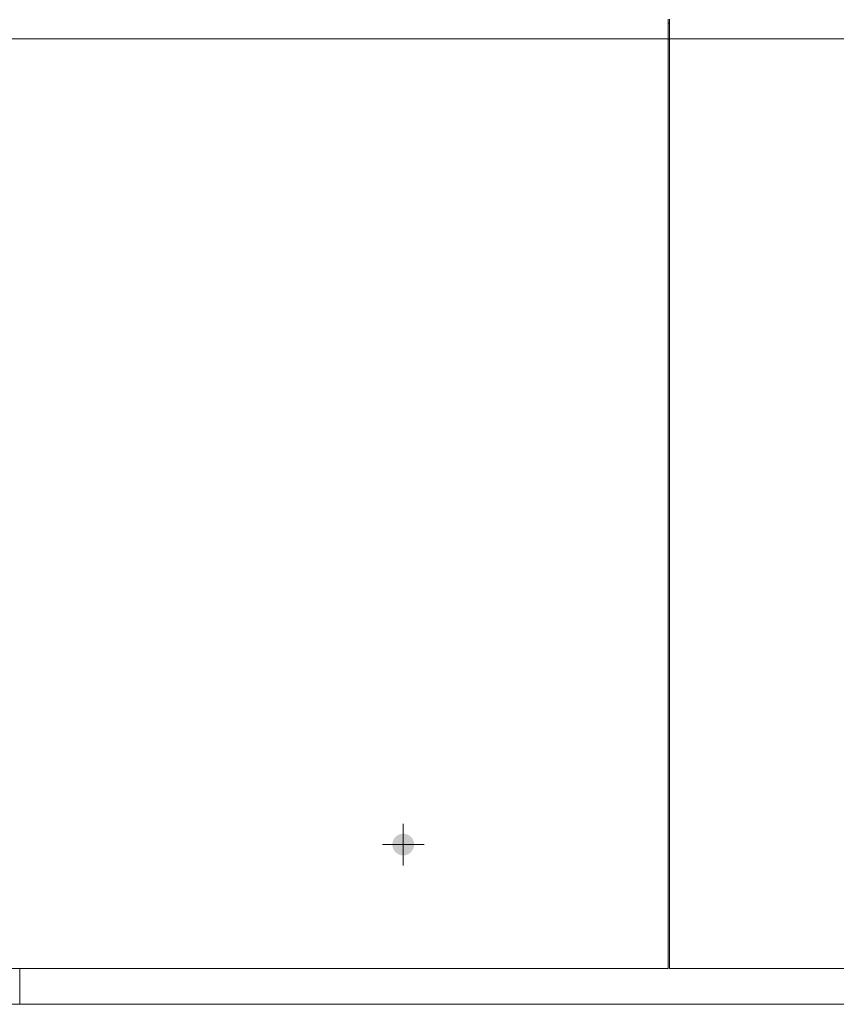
# Model space of a CAD drawing. Header units: metres. Extents: x -54598 to 1827199, y -329446 to -256744.
# Tile 161 of 256: x 112872 to 117882, y -306461 to -300420. Entities that reach past the tile are written whole.
import ezdxf

# ---------------------------------------------------------------- set-up
doc = ezdxf.new("R2010")
doc.units = ezdxf.units.M
doc.linetypes.add('ADSK_Линия сетки', pattern=[25, 20, -2.5, 0, -2.5])
doc.linetypes.add('ADSK_Осевая', pattern=[14, 10, -2, 0, -2])
for name, color, linetype, lineweight in [('A-FLOR-LEVL', 51, 'Continuous', 9), ('M-EQPM', 7, 'Continuous', 20), ('P-PIPE', 7, 'Continuous', 20), ('P-PIPE-CNTR', 7, 'ADSK_Осевая', 20)]:
    doc.layers.add(name, color=color, linetype=linetype, lineweight=lineweight)
doc.styles.add('ISO_1.0', font='isocpeur.ttf')

# ---------------------------------------------------------------- blocks, each defined once
blk = doc.blocks.new('PREXTHERM RSW 1250 - PREXTHERM RSW 1250-733596-Разрез 5')
at = {"layer": 'M-EQPM'}
for p, q in [((-8753.6, 1510.8), (-8753.6, 1510)), ((-8751.6, 1510), (-8751.6, 1510.8)), ((-8753.6, 1510), (-8753.6, 1481.6)), ((-8751.6, 1504.9), (-8753.6, 1504.9)), ((-8751.6, 1481.6), (-8751.6, 1510)), ((-8753.6, 1480.8), (-9763.6, 1480.8)), ((-9763.6, 1480.8), (-8753.6, 1480.8)), ((-8753.6, 1481.6), (-8753.6, 1480.8)), ((-8753.6, 1480.8), (-8753.6, 1480)), ((-8753.6, 1480), (-8753.6, 55.6)), ((-8751.6, 1480), (-8753.6, 1480)), ((-8751.6, 1480.8), (-8751.6, 1481.6)), ((-7741.6, 1480.8), (-8751.6, 1480.8)), ((-8751.6, 1480), (-8751.6, 1480.8)), ((-8751.6, 1480.8), (-7741.6, 1480.8)), ((-8751.6, 55.6), (-8751.6, 1480)), ((-9763.6, 54.8), (-8753.6, 54.8)), ((-9748.1, 54.9), (-9748.1, 0)), ((-8753.6, 55.6), (-8753.6, 54.8)), ((-8751.6, 54.8), (-8751.6, 55.6)), ((-8751.6, 54.8), (-7741.6, 54.8)), ((-9748.1, 0), (-7754.1, 0))]:
    blk.add_line(p, q, dxfattribs=at)
blk = doc.blocks.new('safdds')
at = {"layer": 'P-PIPE'}
blk.add_hatch(color=7, dxfattribs=at).paths.add_polyline_path([(305048, 98015.2), (305052.3, 98015.7), (305056.3, 98017.4), (305059.8, 98020.1), (305063.2, 98025.4), (305064.1, 98027.6), (305064.7, 98031.9), (305064.1, 98036.3), (305062.5, 98040.3), (305059.8, 98043.8), (305056.3, 98046.4), (305052.3, 98048.1), (305048, 98048.7), (305042.6, 98047.7), (305039.6, 98046.4), (305036.1, 98043.8), (305033.4, 98040.3), (305031.8, 98036.3), (305031.2, 98031.9), (305031.8, 98027.6), (305033.4, 98023.5), (305036.1, 98020.1), (305039.6, 98017.4), (305043.6, 98015.7)])
at = {"layer": 'A-FLOR-LEVL', "linetype": 'ADSK_Линия сетки', "lineweight": 20}
blk.add_line((301165.2, 97786.9), (316468.5, 97786.9), dxfattribs=at)
at = {"layer": 'P-PIPE-CNTR', "color": 22}
for p, q in [((305048, 97999.9), (305048, 98063.9)), ((305048, 98006.9), (305048, 98056.9)), ((305016, 98031.9), (305080, 98031.9)), ((305023, 98031.9), (305073, 98031.9))]:
    blk.add_line(p, q, dxfattribs=at)
at = {"layer": 'M-EQPM'}
blk.add_blockref('PREXTHERM RSW 1250 - PREXTHERM RSW 1250-733596-Разрез 5', (314207.8, 97786.9), dxfattribs=at)

msp = doc.modelspace()

# ---------------------------------------------------------------- block references
at = {"color": 5, "lineweight": 30, "xscale": 4, "yscale": 4, "zscale": 4}
msp.add_blockref('safdds', (-1104966.5, -697608.3), dxfattribs=at)

# ---------------------------------------------------------------- texts
at = {"insert": (-31447.3, -294346.1), "char_height": 296.352, "width": 15926.819, "attachment_point": 1, "style": 'ISO_1.0'}
msp.add_mtext('\\pi6266.79412;ОБЩИЕ УКАЗАНИЯ.\\P\\pi7963.40932;\\P\\pi0; Данный   рабочий  проект выполнен согласно   задания   на  проектирование.\\PКотельная блочная  {\\C7;1100Гн} предназначена для снабжения теплом .\\P Расчетная температура наружного воздуха tнар.= -14°С.\\P Котельная блочная транспортабельная автоматизированная  {\\C7;1100Гн} производительностью 1.200 МВт смонтирована на прочной раме и поставляется в 100% заводской готовности.\\P Теплоснабжение осуществляется по открытой схеме по температурному графику 90-70°С (2-х трубная система).\\P Котельная комплектуется 2 водогрейными  автоматизированными  котлами  {\\fISOCPEUR|b0|i0|c238|p34;1} котел {\\C0;КВа-0,58\\C7;Гн}.  Котел  оборудован газовыми  горелками.\\PРасход газа на {\\fISOCPEUR|b0|i0|c238|p34;1} котел  {\\C0;КВа-0,46\\C7;Гн}.        -56.8 м3/ч.\\P Внутри блочной котельной располагаются водоподготовительная система, сетевые циркуляционные насосы,  а также электрооборудование, КИП и А (щиты управления, входные распределительные устройства, пульты управления и другое вспомогательное оборудование.\\P Дымовые трубы  поставляются  заводом-изготовителем.\\P Котельная  II  степени  огнестойкости.', dxfattribs=at)

doc.saveas('drawing.dxf')
